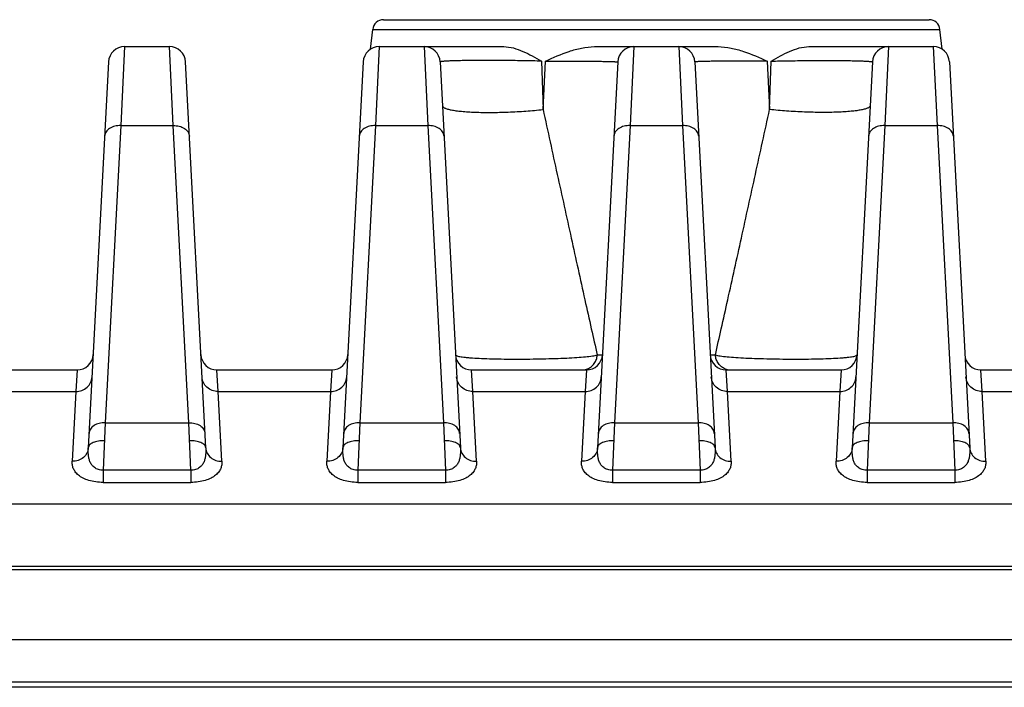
# Model space of a CAD drawing. Header units: millimetres. Extents: x 91 to 529, y 19 to 401.
# Tile 6 of 45: x 147 to 166, y 122 to 135. Entities that reach past the tile are written whole.
import ezdxf

# ---------------------------------------------------------------- set-up
doc = ezdxf.new("R2010")
doc.units = ezdxf.units.MM
doc.header["$LTSCALE"] = 32.67
doc.layers.add('00_COMPONENTS', color=7, linetype='CONTINUOUS')

msp = doc.modelspace()

# ---------------------------------------------------------------- linework, layer by layer
at = {"layer": '00_COMPONENTS', "color": 7}
for p, q in [((154.101, 134.801), (164.24, 134.801)), ((153.863, 134.253), (153.902, 134.622)), ((164.478, 134.253), (164.439, 134.622)), ((149.295, 134.301), (150.126, 134.301)), ((154.025, 134.301), (156.336, 134.301)), ((158.024, 134.301), (160.317, 134.301)), ((162.005, 134.301), (164.316, 134.301)), ((148.996, 134.016), (148.62, 126.856)), ((150.801, 126.856), (150.425, 134.016)), ((153.726, 134.016), (153.35, 126.856)), ((155.155, 134.016), (155.531, 126.856)), ((158.456, 134.016), (158.08, 126.856)), ((159.885, 134.016), (160.261, 126.856)), ((163.186, 134.016), (162.81, 126.856)), ((164.615, 134.016), (164.991, 126.856)), ((146.28, 128.301), (148.411, 128.301)), ((151.01, 128.301), (153.141, 128.301)), ((155.74, 128.301), (157.871, 128.301)), ((160.47, 128.301), (162.601, 128.301)), ((165.2, 128.301), (167.331, 128.301)), ((172.276, 124.653), (122.415, 124.653)), ((125.345, 122.511), (169.345, 122.511)), ((169.345, 122.411), (125.345, 122.411))]:
    msp.add_line(p, q, dxfattribs=at)
at = {"layer": '00_COMPONENTS', "color": 4}
for p, q in [((153.902, 134.622), (164.439, 134.622)), ((149.295, 134.301), (149.223, 132.836)), ((150.198, 132.836), (150.126, 134.301)), ((154.025, 134.301), (153.953, 132.836)), ((154.856, 134.301), (154.928, 132.836)), ((158.755, 134.301), (158.683, 132.836)), ((159.586, 134.301), (159.658, 132.836)), ((163.485, 134.301), (163.413, 132.836)), ((164.316, 134.301), (164.388, 132.836)), ((157.036, 134.032), (157.067, 133.133)), ((157.067, 133.133), (157.111, 134.032)), ((161.23, 134.032), (161.274, 133.133)), ((161.274, 133.133), (161.304, 134.032)), ((149.223, 132.836), (148.934, 127.321)), ((149.223, 132.836), (150.198, 132.836)), ((150.487, 127.321), (150.198, 132.836)), ((153.953, 132.836), (153.664, 127.321)), ((153.953, 132.836), (154.928, 132.836)), ((154.928, 132.836), (155.217, 127.321)), ((158.683, 132.836), (158.394, 127.321)), ((158.683, 132.836), (159.658, 132.836)), ((159.658, 132.836), (159.947, 127.321)), ((163.413, 132.836), (163.124, 127.321)), ((163.413, 132.836), (164.388, 132.836)), ((164.388, 132.836), (164.677, 127.321)), ((148.411, 128.301), (148.39, 127.901)), ((151.031, 127.901), (151.01, 128.301)), ((153.141, 128.301), (153.12, 127.901)), ((155.761, 127.901), (155.74, 128.301)), ((157.871, 128.301), (157.85, 127.901)), ((160.491, 127.901), (160.47, 128.301)), ((162.601, 128.301), (162.58, 127.901)), ((165.221, 127.901), (165.2, 128.301)), ((146.301, 127.901), (148.39, 127.901)), ((148.39, 127.901), (148.321, 126.605)), ((151.1, 126.605), (151.031, 127.901)), ((151.031, 127.901), (153.12, 127.901)), ((153.12, 127.901), (153.051, 126.605)), ((155.83, 126.605), (155.761, 127.901)), ((155.761, 127.901), (157.85, 127.901)), ((157.85, 127.901), (157.781, 126.605)), ((160.56, 126.605), (160.491, 127.901)), ((160.491, 127.901), (162.58, 127.901)), ((162.58, 127.901), (162.511, 126.605)), ((165.29, 126.605), (165.221, 127.901)), ((165.221, 127.901), (167.31, 127.901)), ((148.934, 127.321), (148.897, 126.438)), ((148.934, 127.321), (150.487, 127.321)), ((150.524, 126.438), (150.487, 127.321)), ((153.664, 127.321), (153.627, 126.438)), ((153.664, 127.321), (155.217, 127.321)), ((155.217, 127.321), (155.254, 126.438)), ((158.394, 127.321), (158.357, 126.438)), ((158.394, 127.321), (159.947, 127.321)), ((159.947, 127.321), (159.984, 126.438)), ((163.124, 127.321), (163.087, 126.438)), ((163.124, 127.321), (164.677, 127.321)), ((164.677, 127.321), (164.714, 126.438)), ((148.897, 126.438), (148.897, 126.212)), ((150.524, 126.438), (148.897, 126.438)), ((150.524, 126.438), (150.524, 126.212)), ((153.627, 126.438), (153.627, 126.212)), ((155.254, 126.438), (153.627, 126.438)), ((155.254, 126.438), (155.254, 126.212)), ((158.357, 126.438), (158.357, 126.212)), ((159.984, 126.438), (158.357, 126.438)), ((159.984, 126.438), (159.984, 126.212)), ((163.087, 126.438), (163.087, 126.212)), ((164.714, 126.438), (163.087, 126.438)), ((164.714, 126.438), (164.714, 126.212)), ((148.897, 126.212), (150.524, 126.212)), ((153.627, 126.212), (155.254, 126.212)), ((158.357, 126.212), (159.984, 126.212)), ((163.087, 126.212), (164.714, 126.212)), ((122.367, 125.813), (172.323, 125.813)), ((172.276, 124.589), (122.415, 124.589)), ((121.518, 123.295), (173.173, 123.295))]:
    msp.add_line(p, q, dxfattribs=at)
at = {"layer": '00_COMPONENTS', "color": 7}
for centre, radius, start, end in [((154.101, 134.601), 0.2, 90, 174), ((164.24, 134.601), 0.2, 6, 90), ((149.295, 134.001), 0.3, 90, 177), ((150.126, 134.001), 0.3, 3, 90), ((154.025, 134.001), 0.3, 90, 177), ((154.856, 134.001), 0.3, 3, 90), ((158.755, 134.001), 0.3, 90, 177), ((159.586, 134.001), 0.3, 3, 90), ((163.485, 134.001), 0.3, 90, 177), ((164.316, 134.001), 0.3, 3, 90), ((148.411, 128.601), 0.3, 270, 357), ((151.01, 128.601), 0.3, 183, 270), ((153.141, 128.601), 0.3, 270, 357), ((155.74, 128.601), 0.3, 183, 270), ((157.871, 128.601), 0.3, 270, 357), ((160.47, 128.601), 0.3, 183, 270), ((162.601, 128.601), 0.3, 270, 357), ((165.2, 128.601), 0.3, 183, 270)]:
    msp.add_arc(centre, radius, start, end, dxfattribs=at)
at = {"layer": '00_COMPONENTS', "color": 4}
for centre, radius, start, end in [((157.788, 128.577), 0.276, 270.0316, 283.525), ((157.787, 128.579), 0.278, 283.5537, 291.6154), ((160.554, 128.579), 0.278, 248.3846, 256.4464), ((160.553, 128.577), 0.276, 256.475, 269.9684)]:
    msp.add_arc(centre, radius, start, end, dxfattribs=at)
at = {"layer": '00_COMPONENTS', "color": 7}
for points, knots in [([(156.336, 134.301), (156.397, 134.301), (156.52, 134.281), (156.697, 134.216), (156.868, 134.129), (156.98, 134.065), (157.036, 134.032)], [0, 0, 0, 0, 0.241173, 0.488513, 0.741847, 1, 1, 1, 1]), ([(157.111, 134.032), (157.255, 134.099), (157.474, 134.195), (157.782, 134.281), (157.943, 134.301), (158.024, 134.301)], [0, 0, 0, 0, 0.4967, 0.74777, 1, 1, 1, 1]), ([(160.317, 134.301), (160.398, 134.301), (160.559, 134.281), (160.867, 134.195), (161.086, 134.099), (161.23, 134.032)], [0, 0, 0, 0, 0.25223, 0.5033, 1, 1, 1, 1]), ([(161.304, 134.032), (161.361, 134.065), (161.473, 134.129), (161.644, 134.216), (161.821, 134.281), (161.944, 134.301), (162.005, 134.301)], [0, 0, 0, 0, 0.258153, 0.511487, 0.758827, 1, 1, 1, 1])]:
    msp.add_open_spline(points, degree=3, knots=knots, dxfattribs=at)
at = {"layer": '00_COMPONENTS', "color": 4}
for points, knots in [([(157.036, 134.032), (156.93, 134.035), (156.712, 134.039), (156.439, 134.042), (156.219, 134.044), (156.059, 134.045), (155.906, 134.044), (155.762, 134.044), (155.629, 134.042), (155.51, 134.04), (155.407, 134.037), (155.331, 134.035), (155.279, 134.032), (155.247, 134.03), (155.219, 134.028), (155.197, 134.026), (155.179, 134.024), (155.167, 134.022), (155.159, 134.02), (155.155, 134.018), (155.155, 134.016)], [0, 0, 0, 0, 0.169778, 0.346826, 0.434659, 0.520182, 0.60204, 0.678941, 0.749683, 0.813179, 0.868476, 0.914767, 0.934328, 0.951408, 0.965953, 0.97792, 0.987281, 0.994023, 0.998177, 1, 1, 1, 1]), ([(157.111, 134.032), (157.207, 134.032), (157.39, 134.032), (157.613, 134.032), (157.778, 134.031), (157.89, 134.031), (157.993, 134.03), (158.087, 134.029), (158.171, 134.028), (158.244, 134.027), (158.307, 134.025), (158.353, 134.024), (158.383, 134.023), (158.402, 134.022), (158.418, 134.021), (158.431, 134.02), (158.442, 134.019), (158.449, 134.019), (158.453, 134.018), (158.455, 134.017), (158.456, 134.017), (158.456, 134.016)], [0, 0, 0, 0, 0.213563, 0.408823, 0.498247, 0.581546, 0.658272, 0.728018, 0.790415, 0.845137, 0.891901, 0.930471, 0.946621, 0.960656, 0.972558, 0.982315, 0.989919, 0.995368, 0.998675, 0.999552, 1, 1, 1, 1]), ([(161.23, 134.032), (161.134, 134.032), (160.951, 134.032), (160.728, 134.032), (160.562, 134.031), (160.451, 134.031), (160.348, 134.03), (160.254, 134.029), (160.17, 134.028), (160.097, 134.027), (160.034, 134.025), (159.988, 134.024), (159.957, 134.023), (159.939, 134.022), (159.923, 134.021), (159.91, 134.02), (159.899, 134.019), (159.892, 134.019), (159.888, 134.018), (159.886, 134.017), (159.885, 134.017), (159.885, 134.016)], [0, 0, 0, 0, 0.213563, 0.408823, 0.498247, 0.581545, 0.658272, 0.728018, 0.790415, 0.845137, 0.891901, 0.930471, 0.946621, 0.960656, 0.972558, 0.982315, 0.989919, 0.995368, 0.998675, 0.999552, 1, 1, 1, 1]), ([(161.304, 134.032), (161.411, 134.035), (161.629, 134.039), (161.902, 134.042), (162.122, 134.044), (162.282, 134.045), (162.435, 134.044), (162.579, 134.044), (162.712, 134.042), (162.831, 134.04), (162.934, 134.037), (163.01, 134.035), (163.062, 134.032), (163.094, 134.03), (163.122, 134.028), (163.144, 134.026), (163.162, 134.024), (163.174, 134.022), (163.181, 134.02), (163.186, 134.018), (163.186, 134.016)], [0, 0, 0, 0, 0.169778, 0.346826, 0.434659, 0.520182, 0.60204, 0.678941, 0.749683, 0.813179, 0.868475, 0.914767, 0.934327, 0.951408, 0.965953, 0.97792, 0.987281, 0.994023, 0.998177, 1, 1, 1, 1]), ([(155.198, 133.204), (155.198, 133.2), (155.201, 133.192), (155.21, 133.181), (155.223, 133.171), (155.242, 133.161), (155.265, 133.151), (155.305, 133.139), (155.367, 133.125), (155.454, 133.111), (155.557, 133.099), (155.676, 133.09), (155.807, 133.084), (155.949, 133.08), (156.155, 133.079), (156.423, 133.085), (156.746, 133.103), (156.961, 133.122), (157.067, 133.133)], [0, 0, 0, 0, 0.006012, 0.01309, 0.021909, 0.032806, 0.045938, 0.061366, 0.099111, 0.145807, 0.200912, 0.263698, 0.333286, 0.408681, 0.488788, 0.658399, 0.8322, 1, 1, 1, 1]), ([(163.143, 133.204), (163.143, 133.2), (163.14, 133.192), (163.131, 133.181), (163.118, 133.171), (163.099, 133.161), (163.076, 133.151), (163.036, 133.139), (162.974, 133.125), (162.887, 133.111), (162.784, 133.099), (162.665, 133.09), (162.534, 133.084), (162.392, 133.08), (162.186, 133.079), (161.918, 133.085), (161.595, 133.103), (161.38, 133.122), (161.274, 133.133)], [0, 0, 0, 0, 0.006012, 0.01309, 0.021909, 0.032806, 0.045938, 0.061366, 0.099111, 0.145807, 0.200912, 0.263698, 0.333286, 0.408681, 0.488788, 0.658399, 0.8322, 1, 1, 1, 1]), ([(157.067, 133.133), (157.154, 132.732), (157.328, 131.937), (157.587, 130.761), (157.798, 129.805), (157.959, 129.082), (158.037, 128.74), (158.074, 128.578)], [0, 0, 0, 0, 0.263892, 0.523426, 0.774444, 0.893047, 1, 1, 1, 1]), ([(160.267, 128.578), (160.304, 128.74), (160.382, 129.082), (160.543, 129.805), (160.754, 130.761), (161.013, 131.937), (161.187, 132.732), (161.274, 133.133)], [0, 0, 0, 0, 0.106954, 0.225557, 0.476574, 0.736109, 1, 1, 1, 1]), ([(149.223, 132.836), (149.185, 132.837), (149.112, 132.83), (149.029, 132.795), (148.977, 132.754), (148.948, 132.72), (148.929, 132.681), (148.924, 132.653), (148.923, 132.64)], [0, 0, 0, 0, 0.287326, 0.553273, 0.674987, 0.788795, 0.896201, 1, 1, 1, 1]), ([(150.198, 132.836), (150.236, 132.837), (150.309, 132.83), (150.392, 132.795), (150.444, 132.754), (150.473, 132.72), (150.491, 132.681), (150.497, 132.653), (150.498, 132.64)], [0, 0, 0, 0, 0.287326, 0.553273, 0.674987, 0.788795, 0.896201, 1, 1, 1, 1]), ([(153.953, 132.836), (153.915, 132.837), (153.842, 132.83), (153.759, 132.795), (153.707, 132.754), (153.678, 132.72), (153.659, 132.681), (153.654, 132.653), (153.653, 132.64)], [0, 0, 0, 0, 0.287326, 0.553273, 0.674987, 0.788795, 0.896201, 1, 1, 1, 1]), ([(155.228, 132.64), (155.227, 132.653), (155.221, 132.681), (155.203, 132.72), (155.174, 132.754), (155.122, 132.795), (155.039, 132.83), (154.966, 132.837), (154.928, 132.836)], [0, 0, 0, 0, 0.103799, 0.211205, 0.325013, 0.446727, 0.712674, 1, 1, 1, 1]), ([(158.683, 132.836), (158.645, 132.837), (158.572, 132.83), (158.489, 132.795), (158.437, 132.754), (158.408, 132.72), (158.389, 132.681), (158.384, 132.653), (158.383, 132.64)], [0, 0, 0, 0, 0.287326, 0.553273, 0.674987, 0.788795, 0.896201, 1, 1, 1, 1]), ([(159.958, 132.64), (159.957, 132.653), (159.951, 132.681), (159.933, 132.72), (159.904, 132.754), (159.852, 132.795), (159.769, 132.83), (159.696, 132.837), (159.658, 132.836)], [0, 0, 0, 0, 0.103799, 0.211205, 0.325013, 0.446727, 0.712674, 1, 1, 1, 1]), ([(163.413, 132.836), (163.375, 132.837), (163.302, 132.83), (163.219, 132.795), (163.167, 132.754), (163.138, 132.72), (163.119, 132.681), (163.114, 132.653), (163.113, 132.64)], [0, 0, 0, 0, 0.287326, 0.553273, 0.674987, 0.788795, 0.896201, 1, 1, 1, 1]), ([(164.688, 132.64), (164.687, 132.653), (164.681, 132.681), (164.663, 132.72), (164.634, 132.754), (164.582, 132.795), (164.499, 132.83), (164.426, 132.837), (164.388, 132.836)], [0, 0, 0, 0, 0.103799, 0.211205, 0.325013, 0.446727, 0.712674, 1, 1, 1, 1]), ([(155.44, 128.585), (155.44, 128.583), (155.441, 128.579), (155.446, 128.574), (155.452, 128.57), (155.466, 128.563), (155.489, 128.556), (155.524, 128.548), (155.569, 128.541), (155.623, 128.534), (155.686, 128.528), (155.788, 128.521), (155.934, 128.513), (156.13, 128.507), (156.348, 128.503), (156.58, 128.502), (156.82, 128.503), (157.058, 128.507), (157.286, 128.513), (157.498, 128.521), (157.686, 128.532), (157.845, 128.544), (157.958, 128.557), (158.03, 128.568), (158.061, 128.574), (158.074, 128.578)], [0, 0, 0, 0, 0.002005, 0.004376, 0.007375, 0.011132, 0.021153, 0.034683, 0.05177, 0.07238, 0.096428, 0.123785, 0.18772, 0.262402, 0.34551, 0.434282, 0.525662, 0.616482, 0.703651, 0.784329, 0.85605, 0.916812, 0.965109, 0.984267, 1, 1, 1, 1]), ([(157.89, 128.32), (157.915, 128.33), (157.963, 128.358), (158.021, 128.419), (158.06, 128.494), (158.072, 128.55), (158.074, 128.578)], [0, 0, 0, 0, 0.24577, 0.494537, 0.746263, 1, 1, 1, 1]), ([(158.074, 128.578), (158.082, 128.578), (158.096, 128.578), (158.115, 128.579), (158.132, 128.58), (158.145, 128.581), (158.156, 128.582), (158.164, 128.583), (158.168, 128.584), (158.17, 128.584), (158.171, 128.585), (158.171, 128.585)], [0, 0, 0, 0, 0.231302, 0.432533, 0.603387, 0.743675, 0.853265, 0.932113, 0.980364, 0.993355, 1, 1, 1, 1]), ([(160.17, 128.585), (160.17, 128.585), (160.171, 128.584), (160.173, 128.584), (160.177, 128.583), (160.185, 128.582), (160.195, 128.581), (160.209, 128.58), (160.226, 128.579), (160.245, 128.578), (160.259, 128.578), (160.267, 128.578)], [0, 0, 0, 0, 0.006645, 0.019636, 0.067886, 0.146731, 0.25632, 0.396607, 0.567463, 0.768697, 1, 1, 1, 1]), ([(160.267, 128.578), (160.28, 128.574), (160.311, 128.568), (160.383, 128.557), (160.496, 128.544), (160.655, 128.532), (160.843, 128.521), (161.055, 128.513), (161.283, 128.507), (161.521, 128.503), (161.761, 128.502), (161.993, 128.503), (162.211, 128.507), (162.407, 128.513), (162.553, 128.521), (162.655, 128.528), (162.718, 128.534), (162.772, 128.541), (162.817, 128.548), (162.852, 128.556), (162.875, 128.563), (162.889, 128.57), (162.895, 128.574), (162.9, 128.579), (162.901, 128.583), (162.901, 128.585)], [0, 0, 0, 0, 0.015733, 0.034889, 0.083187, 0.143947, 0.215668, 0.296344, 0.383513, 0.474332, 0.565712, 0.654485, 0.737594, 0.812277, 0.876212, 0.90357, 0.927618, 0.948229, 0.965316, 0.978847, 0.988868, 0.992625, 0.995623, 0.997995, 1, 1, 1, 1]), ([(160.451, 128.32), (160.426, 128.33), (160.378, 128.358), (160.32, 128.419), (160.281, 128.494), (160.269, 128.55), (160.267, 128.578)], [0, 0, 0, 0, 0.24577, 0.494538, 0.746263, 1, 1, 1, 1]), ([(148.39, 127.901), (148.427, 127.901), (148.503, 127.914), (148.601, 127.973), (148.669, 128.062), (148.687, 128.135), (148.689, 128.171)], [0, 0, 0, 0, 0.255742, 0.508014, 0.755637, 1, 1, 1, 1]), ([(151.031, 127.901), (150.994, 127.901), (150.918, 127.914), (150.82, 127.973), (150.752, 128.062), (150.734, 128.135), (150.732, 128.171)], [0, 0, 0, 0, 0.255742, 0.508014, 0.755637, 1, 1, 1, 1]), ([(153.12, 127.901), (153.157, 127.901), (153.233, 127.914), (153.331, 127.973), (153.399, 128.062), (153.417, 128.135), (153.419, 128.171)], [0, 0, 0, 0, 0.255742, 0.508014, 0.755637, 1, 1, 1, 1]), ([(155.761, 127.901), (155.724, 127.901), (155.648, 127.914), (155.55, 127.973), (155.482, 128.062), (155.464, 128.135), (155.462, 128.171)], [0, 0, 0, 0, 0.255742, 0.508014, 0.755637, 1, 1, 1, 1]), ([(157.85, 127.901), (157.887, 127.901), (157.963, 127.914), (158.061, 127.973), (158.129, 128.062), (158.147, 128.135), (158.149, 128.171)], [0, 0, 0, 0, 0.255742, 0.508014, 0.755637, 1, 1, 1, 1]), ([(160.491, 127.901), (160.454, 127.901), (160.378, 127.914), (160.28, 127.973), (160.212, 128.062), (160.194, 128.135), (160.192, 128.171)], [0, 0, 0, 0, 0.255742, 0.508014, 0.755637, 1, 1, 1, 1]), ([(162.58, 127.901), (162.617, 127.901), (162.693, 127.914), (162.791, 127.973), (162.859, 128.062), (162.877, 128.135), (162.879, 128.171)], [0, 0, 0, 0, 0.255742, 0.508014, 0.755637, 1, 1, 1, 1]), ([(165.221, 127.901), (165.184, 127.901), (165.108, 127.914), (165.01, 127.973), (164.942, 128.062), (164.924, 128.135), (164.922, 128.171)], [0, 0, 0, 0, 0.255742, 0.508014, 0.755637, 1, 1, 1, 1]), ([(148.934, 127.321), (148.896, 127.322), (148.823, 127.314), (148.74, 127.28), (148.688, 127.239), (148.659, 127.204), (148.64, 127.165), (148.635, 127.138), (148.634, 127.124)], [0, 0, 0, 0, 0.287326, 0.553273, 0.674987, 0.788795, 0.896201, 1, 1, 1, 1]), ([(150.487, 127.321), (150.525, 127.322), (150.598, 127.314), (150.681, 127.28), (150.733, 127.239), (150.762, 127.204), (150.781, 127.165), (150.786, 127.138), (150.787, 127.124)], [0, 0, 0, 0, 0.287326, 0.553273, 0.674987, 0.788795, 0.896201, 1, 1, 1, 1]), ([(153.664, 127.321), (153.626, 127.322), (153.553, 127.314), (153.47, 127.28), (153.418, 127.239), (153.389, 127.204), (153.37, 127.165), (153.365, 127.138), (153.364, 127.124)], [0, 0, 0, 0, 0.287326, 0.553273, 0.674987, 0.788795, 0.896201, 1, 1, 1, 1]), ([(155.517, 127.124), (155.516, 127.138), (155.511, 127.165), (155.492, 127.204), (155.463, 127.239), (155.411, 127.28), (155.328, 127.314), (155.255, 127.322), (155.217, 127.321)], [0, 0, 0, 0, 0.103799, 0.211205, 0.325013, 0.446727, 0.712674, 1, 1, 1, 1]), ([(158.394, 127.321), (158.356, 127.322), (158.283, 127.314), (158.2, 127.28), (158.148, 127.239), (158.119, 127.204), (158.1, 127.165), (158.095, 127.138), (158.094, 127.124)], [0, 0, 0, 0, 0.287326, 0.553273, 0.674987, 0.788795, 0.896201, 1, 1, 1, 1]), ([(160.247, 127.124), (160.246, 127.138), (160.241, 127.165), (160.222, 127.204), (160.193, 127.239), (160.141, 127.28), (160.058, 127.314), (159.985, 127.322), (159.947, 127.321)], [0, 0, 0, 0, 0.103799, 0.211205, 0.325013, 0.446727, 0.712674, 1, 1, 1, 1]), ([(163.124, 127.321), (163.086, 127.322), (163.013, 127.314), (162.93, 127.28), (162.878, 127.239), (162.849, 127.204), (162.83, 127.165), (162.825, 127.138), (162.824, 127.124)], [0, 0, 0, 0, 0.287326, 0.553273, 0.674987, 0.788795, 0.896201, 1, 1, 1, 1]), ([(164.977, 127.124), (164.976, 127.138), (164.971, 127.165), (164.952, 127.204), (164.923, 127.239), (164.871, 127.28), (164.788, 127.314), (164.715, 127.322), (164.677, 127.321)], [0, 0, 0, 0, 0.103799, 0.211205, 0.325013, 0.446727, 0.712674, 1, 1, 1, 1]), ([(148.92, 126.985), (148.882, 126.987), (148.827, 126.984), (148.757, 126.969), (148.712, 126.954), (148.674, 126.935), (148.645, 126.911), (148.626, 126.885), (148.621, 126.865), (148.62, 126.856)], [0, 0, 0, 0, 0.321465, 0.470258, 0.605952, 0.726085, 0.829921, 0.91937, 1, 1, 1, 1]), ([(150.801, 126.856), (150.8, 126.865), (150.795, 126.885), (150.776, 126.911), (150.747, 126.935), (150.709, 126.954), (150.664, 126.969), (150.594, 126.984), (150.539, 126.987), (150.501, 126.985)], [0, 0, 0, 0, 0.08063, 0.170079, 0.273915, 0.394048, 0.529743, 0.678535, 1, 1, 1, 1]), ([(153.65, 126.985), (153.612, 126.987), (153.557, 126.984), (153.487, 126.969), (153.442, 126.954), (153.404, 126.935), (153.375, 126.911), (153.356, 126.885), (153.351, 126.865), (153.35, 126.856)], [0, 0, 0, 0, 0.321465, 0.470258, 0.605952, 0.726085, 0.829921, 0.91937, 1, 1, 1, 1]), ([(155.531, 126.856), (155.53, 126.865), (155.525, 126.885), (155.506, 126.911), (155.477, 126.935), (155.439, 126.954), (155.394, 126.969), (155.324, 126.984), (155.269, 126.987), (155.231, 126.985)], [0, 0, 0, 0, 0.080629, 0.170079, 0.273914, 0.394047, 0.529742, 0.678535, 1, 1, 1, 1]), ([(158.38, 126.985), (158.342, 126.987), (158.287, 126.984), (158.217, 126.969), (158.172, 126.954), (158.134, 126.935), (158.105, 126.911), (158.086, 126.885), (158.081, 126.865), (158.08, 126.856)], [0, 0, 0, 0, 0.321465, 0.470258, 0.605952, 0.726085, 0.829921, 0.91937, 1, 1, 1, 1]), ([(160.261, 126.856), (160.26, 126.865), (160.255, 126.885), (160.236, 126.911), (160.207, 126.935), (160.169, 126.954), (160.124, 126.969), (160.054, 126.984), (159.999, 126.987), (159.961, 126.985)], [0, 0, 0, 0, 0.080629, 0.170079, 0.273914, 0.394047, 0.529742, 0.678535, 1, 1, 1, 1]), ([(163.11, 126.985), (163.072, 126.987), (163.017, 126.984), (162.947, 126.969), (162.902, 126.954), (162.864, 126.935), (162.835, 126.911), (162.816, 126.885), (162.811, 126.865), (162.81, 126.856)], [0, 0, 0, 0, 0.321465, 0.470258, 0.605952, 0.726085, 0.829921, 0.91937, 1, 1, 1, 1]), ([(164.991, 126.856), (164.99, 126.865), (164.985, 126.885), (164.966, 126.911), (164.937, 126.935), (164.899, 126.954), (164.854, 126.969), (164.784, 126.984), (164.729, 126.987), (164.691, 126.985)], [0, 0, 0, 0, 0.080629, 0.170079, 0.273914, 0.394047, 0.529742, 0.678535, 1, 1, 1, 1]), ([(148.62, 126.856), (148.619, 126.839), (148.614, 126.805), (148.589, 126.74), (148.531, 126.67), (148.433, 126.616), (148.358, 126.604), (148.321, 126.605)], [0, 0, 0, 0, 0.118271, 0.237638, 0.481803, 0.736917, 1, 1, 1, 1]), ([(148.897, 126.438), (148.867, 126.437), (148.808, 126.444), (148.734, 126.483), (148.681, 126.537), (148.648, 126.599), (148.63, 126.663), (148.618, 126.749), (148.618, 126.813), (148.62, 126.856)], [0, 0, 0, 0, 0.157675, 0.301083, 0.429545, 0.549117, 0.664512, 0.777913, 1, 1, 1, 1]), ([(150.801, 126.856), (150.803, 126.813), (150.803, 126.749), (150.791, 126.663), (150.772, 126.599), (150.739, 126.537), (150.687, 126.483), (150.613, 126.444), (150.554, 126.437), (150.524, 126.438)], [0, 0, 0, 0, 0.222088, 0.335487, 0.450882, 0.570456, 0.698917, 0.842326, 1, 1, 1, 1]), ([(150.801, 126.856), (150.802, 126.839), (150.807, 126.805), (150.832, 126.74), (150.89, 126.67), (150.988, 126.616), (151.063, 126.604), (151.1, 126.605)], [0, 0, 0, 0, 0.118272, 0.237639, 0.481804, 0.736917, 1, 1, 1, 1]), ([(153.35, 126.856), (153.349, 126.839), (153.344, 126.805), (153.319, 126.74), (153.261, 126.67), (153.163, 126.616), (153.088, 126.604), (153.051, 126.605)], [0, 0, 0, 0, 0.118271, 0.237638, 0.481803, 0.736917, 1, 1, 1, 1]), ([(153.627, 126.438), (153.597, 126.437), (153.538, 126.444), (153.464, 126.483), (153.411, 126.537), (153.378, 126.599), (153.36, 126.663), (153.348, 126.749), (153.348, 126.813), (153.35, 126.856)], [0, 0, 0, 0, 0.157675, 0.301083, 0.429545, 0.549117, 0.664513, 0.777913, 1, 1, 1, 1]), ([(155.531, 126.856), (155.533, 126.813), (155.533, 126.749), (155.521, 126.663), (155.502, 126.599), (155.469, 126.537), (155.417, 126.483), (155.343, 126.444), (155.284, 126.437), (155.254, 126.438)], [0, 0, 0, 0, 0.222088, 0.335487, 0.450883, 0.570455, 0.698918, 0.842326, 1, 1, 1, 1]), ([(155.531, 126.856), (155.532, 126.839), (155.537, 126.805), (155.562, 126.74), (155.62, 126.67), (155.718, 126.616), (155.793, 126.604), (155.83, 126.605)], [0, 0, 0, 0, 0.118272, 0.237639, 0.481804, 0.736917, 1, 1, 1, 1]), ([(158.08, 126.856), (158.079, 126.839), (158.074, 126.805), (158.049, 126.74), (157.991, 126.67), (157.893, 126.616), (157.818, 126.604), (157.781, 126.605)], [0, 0, 0, 0, 0.118271, 0.237638, 0.481803, 0.736917, 1, 1, 1, 1]), ([(158.357, 126.438), (158.327, 126.437), (158.268, 126.444), (158.194, 126.483), (158.141, 126.537), (158.108, 126.599), (158.09, 126.663), (158.078, 126.749), (158.078, 126.813), (158.08, 126.856)], [0, 0, 0, 0, 0.157675, 0.301083, 0.429545, 0.549117, 0.664513, 0.777913, 1, 1, 1, 1]), ([(160.261, 126.856), (160.263, 126.813), (160.263, 126.749), (160.251, 126.663), (160.232, 126.599), (160.199, 126.537), (160.147, 126.483), (160.073, 126.444), (160.014, 126.437), (159.984, 126.438)], [0, 0, 0, 0, 0.222088, 0.335487, 0.450883, 0.570455, 0.698918, 0.842326, 1, 1, 1, 1]), ([(160.261, 126.856), (160.262, 126.839), (160.267, 126.805), (160.292, 126.74), (160.35, 126.67), (160.448, 126.616), (160.523, 126.604), (160.56, 126.605)], [0, 0, 0, 0, 0.118272, 0.237639, 0.481804, 0.736917, 1, 1, 1, 1]), ([(162.81, 126.856), (162.809, 126.839), (162.804, 126.805), (162.779, 126.74), (162.721, 126.67), (162.623, 126.616), (162.548, 126.604), (162.511, 126.605)], [0, 0, 0, 0, 0.118271, 0.237638, 0.481803, 0.736917, 1, 1, 1, 1]), ([(163.087, 126.438), (163.057, 126.437), (162.998, 126.444), (162.924, 126.483), (162.871, 126.537), (162.838, 126.599), (162.82, 126.663), (162.808, 126.749), (162.808, 126.813), (162.81, 126.856)], [0, 0, 0, 0, 0.157675, 0.301083, 0.429545, 0.549117, 0.664513, 0.777913, 1, 1, 1, 1]), ([(164.991, 126.856), (164.993, 126.813), (164.993, 126.749), (164.981, 126.663), (164.962, 126.599), (164.929, 126.537), (164.877, 126.483), (164.803, 126.444), (164.744, 126.437), (164.714, 126.438)], [0, 0, 0, 0, 0.222088, 0.335487, 0.450883, 0.570455, 0.698918, 0.842326, 1, 1, 1, 1]), ([(164.991, 126.856), (164.992, 126.839), (164.997, 126.805), (165.022, 126.74), (165.08, 126.67), (165.178, 126.616), (165.253, 126.604), (165.29, 126.605)], [0, 0, 0, 0, 0.118272, 0.237639, 0.481804, 0.736917, 1, 1, 1, 1]), ([(148.897, 126.212), (148.85, 126.212), (148.76, 126.219), (148.633, 126.246), (148.525, 126.289), (148.439, 126.343), (148.377, 126.405), (148.339, 126.471), (148.321, 126.539), (148.32, 126.583), (148.321, 126.605)], [0, 0, 0, 0, 0.178887, 0.347091, 0.496924, 0.625568, 0.734882, 0.829885, 0.916611, 1, 1, 1, 1]), ([(151.1, 126.605), (151.101, 126.583), (151.1, 126.539), (151.082, 126.471), (151.044, 126.405), (150.982, 126.343), (150.896, 126.289), (150.788, 126.246), (150.661, 126.219), (150.57, 126.212), (150.524, 126.212)], [0, 0, 0, 0, 0.083389, 0.170114, 0.265118, 0.374432, 0.503076, 0.652909, 0.821113, 1, 1, 1, 1]), ([(153.627, 126.212), (153.58, 126.212), (153.49, 126.219), (153.363, 126.246), (153.255, 126.289), (153.169, 126.343), (153.107, 126.405), (153.069, 126.471), (153.051, 126.539), (153.05, 126.583), (153.051, 126.605)], [0, 0, 0, 0, 0.178887, 0.347091, 0.496924, 0.625568, 0.734882, 0.829886, 0.916611, 1, 1, 1, 1]), ([(155.83, 126.605), (155.831, 126.583), (155.83, 126.539), (155.812, 126.471), (155.774, 126.405), (155.712, 126.343), (155.626, 126.289), (155.518, 126.246), (155.391, 126.219), (155.3, 126.212), (155.254, 126.212)], [0, 0, 0, 0, 0.083389, 0.170114, 0.265118, 0.374432, 0.503076, 0.652909, 0.821113, 1, 1, 1, 1]), ([(158.357, 126.212), (158.31, 126.212), (158.22, 126.219), (158.093, 126.246), (157.985, 126.289), (157.899, 126.343), (157.837, 126.405), (157.799, 126.471), (157.781, 126.539), (157.78, 126.583), (157.781, 126.605)], [0, 0, 0, 0, 0.178887, 0.347091, 0.496924, 0.625568, 0.734882, 0.829886, 0.916611, 1, 1, 1, 1]), ([(160.56, 126.605), (160.561, 126.583), (160.56, 126.539), (160.542, 126.471), (160.504, 126.405), (160.442, 126.343), (160.356, 126.289), (160.248, 126.246), (160.121, 126.219), (160.03, 126.212), (159.984, 126.212)], [0, 0, 0, 0, 0.083389, 0.170114, 0.265118, 0.374432, 0.503076, 0.652909, 0.821113, 1, 1, 1, 1]), ([(163.087, 126.212), (163.04, 126.212), (162.95, 126.219), (162.823, 126.246), (162.715, 126.289), (162.629, 126.343), (162.567, 126.405), (162.529, 126.471), (162.511, 126.539), (162.51, 126.583), (162.511, 126.605)], [0, 0, 0, 0, 0.178887, 0.347091, 0.496924, 0.625568, 0.734882, 0.829886, 0.916611, 1, 1, 1, 1]), ([(165.29, 126.605), (165.291, 126.583), (165.29, 126.539), (165.272, 126.471), (165.234, 126.405), (165.172, 126.343), (165.086, 126.289), (164.978, 126.246), (164.851, 126.219), (164.76, 126.212), (164.714, 126.212)], [0, 0, 0, 0, 0.083389, 0.170114, 0.265118, 0.374432, 0.503076, 0.652909, 0.821113, 1, 1, 1, 1])]:
    msp.add_open_spline(points, degree=3, knots=knots, dxfattribs=at)

doc.saveas('drawing.dxf')
